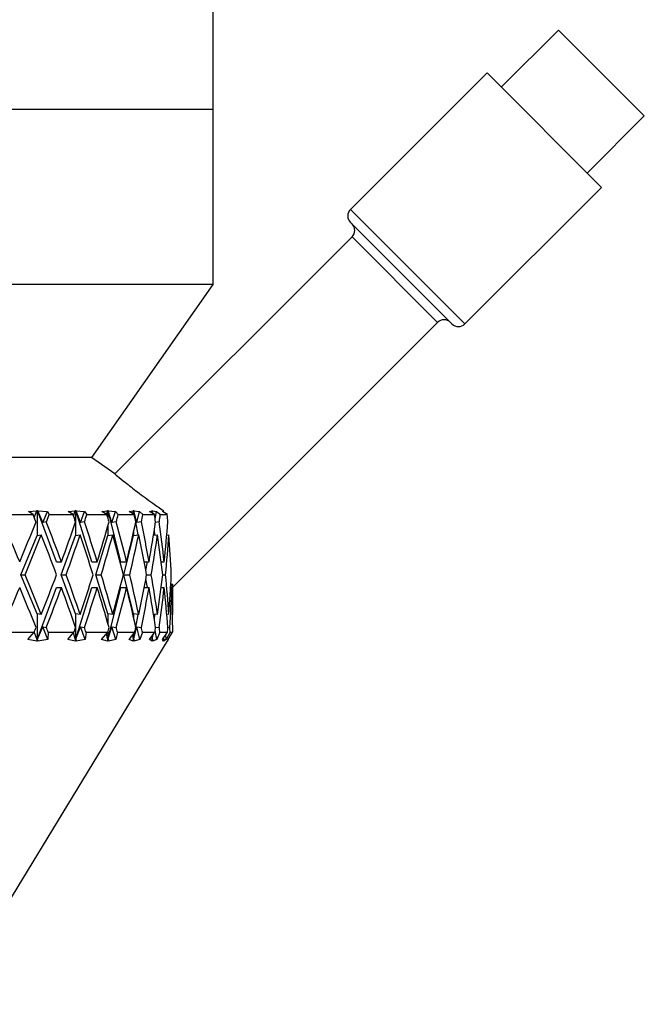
# Model space of a CAD drawing. Header units: inches. Extents: x 2.6 to 39.6, y 3.9 to 32.3.
# Tile 62 of 74: x 36.9 to 37.9, y 11.7 to 13.3. Entities that reach past the tile are written whole.
import ezdxf

# ---------------------------------------------------------------- set-up
doc = ezdxf.new("R2010")
doc.units = ezdxf.units.IN
doc.header["$MEASUREMENT"] = 0

msp = doc.modelspace()

# ---------------------------------------------------------------- linework, layer by layer
at = {"color": 7, "linetype": 'Continuous', "lineweight": 25}
for p, q in [((37.2451, 13.1178), (37.2451, 13.6888)), ((37.7787, 13.2405), (37.6903, 13.1521)), ((37.7787, 13.2405), (37.8799, 13.1392)), ((37.6682, 13.1742), (37.4571, 12.9631)), ((37.6682, 13.1742), (37.845, 12.9974)), ((37.8799, 13.1392), (37.9113, 13.1079)), ((37.2451, 13.1178), (35.6201, 13.1178)), ((37.2451, 12.8473), (37.2451, 13.1178)), ((37.8229, 13.0195), (37.9113, 13.1079)), ((37.6339, 12.7863), (37.845, 12.9974)), ((37.4571, 12.9631), (37.6339, 12.7863)), ((37.4571, 12.9433), (37.6141, 12.7863)), ((37.4596, 12.921), (37.0931, 12.5545)), ((37.4596, 12.921), (37.5919, 12.7888)), ((37.2451, 12.8473), (35.6201, 12.8473)), ((37.0576, 12.5798), (37.2451, 12.8473)), ((37.1826, 12.3796), (37.5919, 12.7888)), ((37.0576, 12.5798), (35.8076, 12.5798)), ((37.0931, 12.5545), (37.0569, 12.5798)), ((36.9594, 12.4966), (36.9725, 12.4977)), ((36.9667, 12.4918), (36.9594, 12.4966)), ((36.9686, 12.4872), (36.9725, 12.4977)), ((36.9724, 12.4978), (36.9731, 12.4978)), ((36.9725, 12.4977), (36.9724, 12.4978)), ((36.9731, 12.4978), (36.9737, 12.4978)), ((36.9731, 12.4978), (36.9731, 12.4595)), ((36.9737, 12.4978), (36.9739, 12.4977)), ((37.0028, 12.4188), (36.9737, 12.4978)), ((36.9739, 12.4977), (36.9888, 12.4966)), ((36.9816, 12.4795), (36.9739, 12.4977)), ((36.9816, 12.4795), (36.9888, 12.4966)), ((36.9888, 12.4966), (36.9916, 12.4918)), ((37.021, 12.4966), (37.0319, 12.4977)), ((37.0285, 12.4918), (37.021, 12.4966)), ((37.0293, 12.4894), (37.0319, 12.4977)), ((37.0319, 12.4978), (37.0325, 12.4978)), ((37.0319, 12.4977), (37.0319, 12.4978)), ((37.0325, 12.4978), (37.033, 12.4978)), ((37.0325, 12.4978), (37.0325, 12.4805)), ((37.033, 12.4978), (37.0331, 12.4977)), ((37.0574, 12.4188), (37.033, 12.4978)), ((37.0331, 12.4977), (37.0462, 12.4966)), ((37.0399, 12.4795), (37.0331, 12.4977)), ((37.0399, 12.4795), (37.0462, 12.4966)), ((37.0462, 12.4966), (37.0499, 12.4918)), ((37.0732, 12.4966), (37.0819, 12.4977)), ((37.0809, 12.4918), (37.0732, 12.4966)), ((37.0805, 12.492), (37.0819, 12.4977)), ((37.0819, 12.4978), (37.0824, 12.4978)), ((37.0819, 12.4977), (37.0819, 12.4978)), ((37.0824, 12.4978), (37.0828, 12.4978)), ((37.0824, 12.4978), (37.0824, 12.4867)), ((37.0828, 12.4978), (37.0829, 12.4977)), ((37.1022, 12.4188), (37.0828, 12.4978)), ((37.0829, 12.4977), (37.0939, 12.4966)), ((37.0886, 12.4795), (37.0829, 12.4977)), ((37.0886, 12.4795), (37.0939, 12.4966)), ((37.0939, 12.4966), (37.0984, 12.4918)), ((37.1154, 12.4966), (37.1217, 12.4977)), ((37.123, 12.4918), (37.1154, 12.4966)), ((37.1209, 12.4932), (37.1217, 12.4977)), ((37.1216, 12.4978), (37.122, 12.4978)), ((37.1217, 12.4977), (37.1216, 12.4978)), ((37.122, 12.4978), (37.1223, 12.4978)), ((37.122, 12.4978), (37.122, 12.4925)), ((37.1223, 12.4978), (37.1224, 12.4977)), ((37.1246, 12.4847), (37.1223, 12.4978)), ((37.1224, 12.4977), (37.1311, 12.4966)), ((37.1269, 12.4795), (37.1224, 12.4977)), ((37.1269, 12.4795), (37.1311, 12.4966)), ((37.1311, 12.4966), (37.1364, 12.4918)), ((37.1468, 12.4966), (37.1506, 12.4977)), ((37.1543, 12.4918), (37.1468, 12.4966)), ((37.1502, 12.4944), (37.1506, 12.4977)), ((37.1505, 12.4978), (37.1508, 12.4978)), ((37.1506, 12.4977), (37.1505, 12.4978)), ((37.1508, 12.4978), (37.151, 12.4978)), ((37.1508, 12.4978), (37.1508, 12.4941)), ((37.151, 12.4978), (37.1511, 12.4977)), ((37.1514, 12.4937), (37.151, 12.4978)), ((37.1511, 12.4977), (37.1574, 12.4966)), ((37.1519, 12.4934), (37.1511, 12.4977)), ((37.1554, 12.4851), (37.1574, 12.4966)), ((37.1574, 12.4966), (37.1634, 12.4918)), ((37.1669, 12.4966), (37.1682, 12.4977)), ((37.1742, 12.4918), (37.1669, 12.4966)), ((37.1681, 12.4978), (37.1681, 12.4978)), ((37.1682, 12.4977), (37.1681, 12.4978)), ((37.1681, 12.4958), (37.1682, 12.4977)), ((36.9246, 12.4918), (36.9667, 12.4918)), ((36.9872, 12.4804), (36.9816, 12.4795)), ((36.9916, 12.4918), (37.0285, 12.4918)), ((37.0325, 12.4803), (37.0325, 12.4595)), ((37.0461, 12.4804), (37.0399, 12.4795)), ((37.0499, 12.4918), (37.0809, 12.4918)), ((37.0953, 12.4804), (37.0886, 12.4795)), ((37.0984, 12.4918), (37.123, 12.4918)), ((37.129, 12.4603), (37.1255, 12.4799)), ((37.1341, 12.4804), (37.1269, 12.4795)), ((37.1364, 12.4918), (37.1543, 12.4918)), ((37.1618, 12.4804), (37.156, 12.4797)), ((37.1634, 12.4918), (37.1742, 12.4918)), ((37.0824, 12.474), (37.0824, 12.4595)), ((37.122, 12.4643), (37.122, 12.4595)), ((37.1551, 12.4599), (37.1542, 12.4681)), ((36.9476, 12.3988), (36.9731, 12.4595)), ((36.9731, 12.4595), (36.9793, 12.4604)), ((37.0102, 12.3988), (37.0325, 12.4595)), ((37.0325, 12.4595), (37.0394, 12.4604)), ((37.0636, 12.3988), (37.0824, 12.4595)), ((37.0824, 12.4595), (37.0898, 12.4604)), ((37.1071, 12.3988), (37.122, 12.4595)), ((37.122, 12.4595), (37.13, 12.4604)), ((37.1528, 12.4597), (37.1591, 12.4604)), ((37.1734, 12.46), (37.1767, 12.4604)), ((37.0028, 12.4188), (37.0105, 12.4188)), ((37.0574, 12.4188), (37.0659, 12.4188)), ((37.1022, 12.4188), (37.1112, 12.4188)), ((37.1384, 12.4188), (37.1459, 12.4188)), ((37.1411, 12.4051), (37.1435, 12.4188)), ((37.1647, 12.4188), (37.1693, 12.4188)), ((36.9731, 12.3382), (36.9476, 12.3988)), ((36.9476, 12.3988), (36.9544, 12.3988)), ((37.0325, 12.3382), (37.0102, 12.3988)), ((37.0102, 12.3988), (37.0178, 12.3988)), ((37.0824, 12.3382), (37.0636, 12.3988)), ((37.0636, 12.3988), (37.072, 12.3988)), ((37.122, 12.3382), (37.1071, 12.3988)), ((37.1071, 12.3988), (37.1161, 12.3988)), ((37.1435, 12.3788), (37.1411, 12.3926)), ((37.1423, 12.3988), (37.1494, 12.3988)), ((37.1671, 12.3988), (37.1714, 12.3988)), ((36.9731, 12.2982), (37.0028, 12.3788)), ((37.0028, 12.3788), (37.0105, 12.3788)), ((37.0325, 12.2982), (37.0574, 12.3788)), ((37.0574, 12.3788), (37.0659, 12.3788)), ((37.0824, 12.2982), (37.1022, 12.3788)), ((37.1022, 12.3788), (37.1112, 12.3788)), ((37.1384, 12.3788), (37.1459, 12.3788)), ((37.1647, 12.3788), (37.1693, 12.3788)), ((37.1793, 12.3788), (37.1811, 12.3788)), ((37.1826, 12.3373), (37.1826, 12.3796)), ((36.9731, 12.3382), (36.9731, 12.2982)), ((36.9793, 12.3373), (36.9731, 12.3382)), ((37.0325, 12.3382), (37.0325, 12.3174)), ((37.0394, 12.3373), (37.0325, 12.3382)), ((37.0824, 12.3382), (37.0824, 12.3236)), ((37.0898, 12.3373), (37.0824, 12.3382)), ((37.122, 12.3382), (37.122, 12.3333)), ((37.13, 12.3373), (37.122, 12.3382)), ((37.1255, 12.3177), (37.129, 12.3374)), ((37.1591, 12.3373), (37.1528, 12.338)), ((37.1542, 12.3296), (37.1551, 12.3377)), ((37.1767, 12.3373), (37.1734, 12.3376)), ((37.1826, 12.3373), (37.1823, 12.3373)), ((36.9731, 12.2982), (36.9816, 12.3181)), ((36.9816, 12.3181), (36.9872, 12.3173)), ((36.9897, 12.2987), (36.9816, 12.3181)), ((37.0325, 12.2982), (37.0399, 12.3181)), ((37.0325, 12.3172), (37.0325, 12.2982)), ((37.0399, 12.3181), (37.0461, 12.3173)), ((37.047, 12.2987), (37.0399, 12.3181)), ((37.0824, 12.2982), (37.0886, 12.3181)), ((37.0886, 12.3181), (37.0953, 12.3173)), ((37.0946, 12.2987), (37.0886, 12.3181)), ((37.122, 12.2982), (37.1269, 12.3181)), ((37.122, 12.2982), (37.1246, 12.3129)), ((37.1269, 12.3181), (37.1341, 12.3173)), ((37.1317, 12.2987), (37.1269, 12.3181)), ((37.1578, 12.2987), (37.1554, 12.3125)), ((37.156, 12.3179), (37.1618, 12.3173)), ((37.1751, 12.3176), (37.1781, 12.3173)), ((36.8326, 11.7348), (37.1755, 12.298)), ((36.9228, 12.3098), (36.9683, 12.3098)), ((36.9586, 12.2987), (36.9683, 12.3098)), ((36.9723, 12.2959), (36.9586, 12.2987)), ((36.9731, 12.2982), (36.9686, 12.3104)), ((36.9723, 12.2959), (36.9731, 12.2982)), ((36.9741, 12.298), (36.9723, 12.2959)), ((36.9741, 12.298), (36.9731, 12.2982)), ((36.9897, 12.2987), (36.9741, 12.2959)), ((36.9741, 12.2959), (36.9741, 12.298)), ((36.9901, 12.3098), (36.9897, 12.2987)), ((36.9901, 12.3098), (37.0299, 12.3098)), ((37.0203, 12.2987), (37.0299, 12.3098)), ((37.0318, 12.2959), (37.0203, 12.2987)), ((37.0325, 12.2982), (37.0291, 12.3089)), ((37.0318, 12.2959), (37.0325, 12.2982)), ((37.0336, 12.298), (37.0318, 12.2959)), ((37.0336, 12.298), (37.0325, 12.2982)), ((37.047, 12.2987), (37.0333, 12.2959)), ((37.0333, 12.2959), (37.0336, 12.298)), ((37.0486, 12.3098), (37.047, 12.2987)), ((37.0486, 12.3098), (37.082, 12.3098)), ((37.0727, 12.2987), (37.082, 12.3098)), ((37.0818, 12.2959), (37.0727, 12.2987)), ((37.0824, 12.2982), (37.0801, 12.3075)), ((37.0818, 12.2959), (37.0824, 12.2982)), ((37.0836, 12.298), (37.0818, 12.2959)), ((37.0824, 12.3109), (37.0824, 12.2982)), ((37.0836, 12.298), (37.0824, 12.2982)), ((37.0946, 12.2987), (37.0831, 12.2959)), ((37.0831, 12.2959), (37.0836, 12.298)), ((37.0974, 12.3098), (37.0946, 12.2987)), ((37.0974, 12.3098), (37.1239, 12.3098)), ((37.115, 12.2987), (37.1239, 12.3098)), ((37.1216, 12.2959), (37.115, 12.2987)), ((37.122, 12.2982), (37.1207, 12.3057)), ((37.1216, 12.2959), (37.122, 12.2982)), ((37.1233, 12.298), (37.1216, 12.2959)), ((37.122, 12.3074), (37.122, 12.2982)), ((37.1233, 12.298), (37.122, 12.2982)), ((37.1317, 12.2987), (37.1226, 12.2959)), ((37.1226, 12.2959), (37.1233, 12.298)), ((37.1356, 12.3098), (37.1317, 12.2987)), ((37.1356, 12.3098), (37.1549, 12.3098)), ((37.1465, 12.2987), (37.1549, 12.3098)), ((37.1505, 12.2959), (37.1465, 12.2987)), ((37.1508, 12.2982), (37.1502, 12.3036)), ((37.1505, 12.2959), (37.1508, 12.2982)), ((37.1521, 12.298), (37.1505, 12.2959)), ((37.1508, 12.2982), (37.1522, 12.3062)), ((37.1508, 12.2982), (37.1516, 12.3054)), ((37.1508, 12.3043), (37.1508, 12.2982)), ((37.1521, 12.298), (37.1508, 12.2982)), ((37.1578, 12.2987), (37.1512, 12.2959)), ((37.1512, 12.2959), (37.1521, 12.298)), ((37.1628, 12.3098), (37.1578, 12.2987)), ((37.1628, 12.3098), (37.1745, 12.3098)), ((37.1668, 12.2987), (37.1745, 12.3098)), ((37.1682, 12.2959), (37.1668, 12.2987)), ((37.1682, 12.2982), (37.1681, 12.3006)), ((37.1682, 12.2982), (37.1686, 12.3012)), ((37.1682, 12.2982), (37.1683, 12.3009)), ((37.1682, 12.3008), (37.1682, 12.2982)), ((37.1682, 12.2959), (37.1682, 12.2982)), ((37.1696, 12.298), (37.1682, 12.2982)), ((37.1696, 12.298), (37.1682, 12.2959)), ((37.1725, 12.2987), (37.1685, 12.2959)), ((37.1685, 12.2959), (37.1696, 12.298)), ((37.1725, 12.2987), (37.1717, 12.3058)), ((37.1785, 12.3098), (37.1725, 12.2987)), ((37.1742, 12.2959), (37.1755, 12.2987)), ((37.1755, 12.298), (37.1742, 12.2959)), ((37.1755, 12.2987), (37.1824, 12.3098)), ((37.1785, 12.3098), (37.1824, 12.3098))]:
    msp.add_line(p, q, dxfattribs=at)
for centre, start, end in [((37.467, 12.9532), 135, 225), ((37.4497, 12.9309), 315, 45), ((37.6018, 12.7789), 45, 135), ((37.624, 12.7962), 225, 315)]:
    msp.add_arc(centre, 0.014, start, end, dxfattribs=at)
for centre, major_axis, ratio, start_param, end_param in [((36.4326, 12.4188), (-0.6205, 1.283), 0.328382, 4.554886, 4.602291), ((36.4326, 12.4188), (0.6205, 1.283), 0.328382, 4.869892, 4.917296), ((36.4326, 12.3788), (-0.568, 1.2807), 0.382441, 4.622648, 4.631476), ((36.4326, 12.3788), (0.6205, 1.283), 0.328382, 4.948151, 4.956979), ((36.4326, 12.4188), (-0.568, 1.2807), 0.382441, 4.544389, 4.591794), ((36.4326, 12.4188), (0.568, 1.2807), 0.382441, 4.880389, 4.927794), ((36.4326, 12.3788), (-0.5027, 1.2805), 0.434687, 4.621645, 4.630473), ((36.4326, 12.3788), (0.568, 1.2807), 0.382441, 4.958648, 4.967476), ((36.4326, 12.4188), (-0.5027, 1.2805), 0.434687, 4.543386, 4.590791), ((36.4326, 12.4188), (0.5027, 1.2805), 0.434687, 4.881392, 4.928797), ((36.4326, 12.3788), (-0.4219, 1.2829), 0.483329, 4.63302, 4.641848), ((36.4326, 12.3788), (0.5027, 1.2805), 0.434687, 4.959651, 4.968479), ((36.4326, 12.4188), (-0.4219, 1.2829), 0.483329, 4.554761, 4.602166), ((36.4326, 12.4188), (0.4219, 1.2829), 0.483329, 4.870017, 4.917422), ((36.4326, 12.3788), (-0.323, 1.2879), 0.525577, 4.659596, 4.668425), ((36.4326, 12.3788), (0.4219, 1.2829), 0.483329, 4.948276, 4.957104), ((36.4326, 12.4188), (-0.323, 1.2879), 0.525577, 4.581337, 4.628742), ((36.4326, 12.4188), (0.323, 1.2879), 0.525577, 4.843441, 4.890845), ((36.4326, 12.3788), (-0.2047, 1.294), 0.55758, 4.702658, 4.711486), ((36.4326, 12.3788), (0.323, 1.2879), 0.525577, 4.921699, 4.930528), ((36.4326, 12.4188), (-0.2047, 1.294), 0.55758, 4.624399, 4.671804), ((36.4326, 12.4188), (0.2047, 1.294), 0.55758, 4.800379, 4.847783), ((36.4326, 12.3788), (-0.0704, 1.2984), 0.575081, 4.759478, 4.768306), ((36.4326, 12.3788), (0.6205, 1.283), 0.328382, 4.885288, 4.932724), ((36.4326, 12.3788), (-0.568, 1.2807), 0.382441, 4.559785, 4.607221), ((36.4326, 12.3788), (0.568, 1.2807), 0.382441, 4.895786, 4.943221), ((36.4326, 12.3788), (-0.5027, 1.2805), 0.434687, 4.558782, 4.606218), ((36.4326, 12.3788), (0.5027, 1.2805), 0.434687, 4.896789, 4.944224), ((36.4326, 12.3788), (-0.4219, 1.2829), 0.483329, 4.570158, 4.617593), ((36.4326, 12.3788), (0.4219, 1.2829), 0.483329, 4.885414, 4.932849), ((36.4326, 12.3788), (-0.323, 1.2879), 0.525577, 4.596734, 4.644169), ((36.4326, 12.3788), (0.323, 1.2879), 0.525577, 4.858837, 4.906272), ((36.4326, 12.3788), (-0.2047, 1.294), 0.55758, 4.639796, 4.687231), ((36.4326, 12.3788), (0.2047, 1.294), 0.55758, 4.815775, 4.863211), ((36.4326, 12.3788), (-0.0704, 1.2984), 0.575081, 4.696616, 4.744051), ((36.4326, 12.4188), (-0.6205, 1.283), 0.328382, 4.492054, 4.53949), ((36.4326, 12.4188), (0.568, 1.2807), 0.382441, 4.817557, 4.864992), ((36.4326, 12.4188), (-0.568, 1.2807), 0.382441, 4.481557, 4.528992), ((36.4326, 12.4188), (0.5027, 1.2805), 0.434687, 4.81856, 4.865996), ((36.4326, 12.4188), (-0.5027, 1.2805), 0.434687, 4.480554, 4.527989), ((36.4326, 12.4188), (0.4219, 1.2829), 0.483329, 4.807185, 4.85462), ((36.4326, 12.4188), (-0.4219, 1.2829), 0.483329, 4.491929, 4.539364), ((36.4326, 12.4188), (0.323, 1.2879), 0.525577, 4.780609, 4.828044), ((36.4326, 12.4188), (-0.323, 1.2879), 0.525577, 4.518506, 4.565941), ((36.4326, 12.4188), (0.2047, 1.294), 0.55758, 4.737547, 4.784982), ((36.4326, 12.4188), (-0.2047, 1.294), 0.55758, 4.561567, 4.609003), ((36.4326, 12.4188), (0.0704, 1.2984), 0.575081, 4.680727, 4.728162), ((36.4326, 12.3788), (0.6205, 1.283), 0.328382, 4.822487, 4.869892), ((36.4326, 12.3788), (-0.6205, 1.283), 0.328382, 4.507482, 4.554886), ((36.4326, 12.3788), (0.568, 1.2807), 0.382441, 4.832984, 4.880389), ((36.4326, 12.3788), (-0.568, 1.2807), 0.382441, 4.496984, 4.544389), ((36.4326, 12.3788), (0.5027, 1.2805), 0.434687, 4.833987, 4.881392), ((36.4326, 12.3788), (-0.5027, 1.2805), 0.434687, 4.495981, 4.543386), ((36.4326, 12.3788), (0.4219, 1.2829), 0.483329, 4.822612, 4.870017), ((36.4326, 12.3788), (-0.4219, 1.2829), 0.483329, 4.507356, 4.554761), ((36.4326, 12.3788), (0.323, 1.2879), 0.525577, 4.796036, 4.843441), ((36.4326, 12.3788), (-0.323, 1.2879), 0.525577, 4.533933, 4.581337), ((36.4326, 12.3788), (0.2047, 1.294), 0.55758, 4.752974, 4.800379), ((36.4326, 12.3788), (-0.2047, 1.294), 0.55758, 4.576995, 4.624399), ((37.0252, 12.3544), (0.1821, 0.1284), 0.390476, 5.385552, 5.42456), ((36.4326, 12.3788), (0.0704, 1.2984), 0.575081, 4.696154, 4.743559), ((36.4326, 12.3788), (-0.0704, 1.2984), 0.575081, 4.633814, 4.681219), ((36.4326, 12.4188), (-0.0704, 1.2984), 0.575081, 4.618387, 4.654753), ((36.4326, 12.4188), (0.568, 1.2807), 0.382441, 4.796372, 4.80213), ((36.4326, 12.4188), (-0.6205, 1.283), 0.328382, 4.470869, 4.476627), ((36.4326, 12.4188), (0.5027, 1.2805), 0.434687, 4.797375, 4.803133), ((36.4326, 12.4188), (-0.568, 1.2807), 0.382441, 4.460371, 4.46613), ((36.4326, 12.4188), (0.4219, 1.2829), 0.483329, 4.786, 4.791758), ((36.4326, 12.4188), (-0.5027, 1.2805), 0.434687, 4.459368, 4.465127), ((36.4326, 12.4188), (0.323, 1.2879), 0.525577, 4.759423, 4.765182), ((36.4326, 12.4188), (-0.4219, 1.2829), 0.483329, 4.470744, 4.476502), ((36.4326, 12.4188), (0.2047, 1.294), 0.55758, 4.716361, 4.72212), ((36.4326, 12.4188), (-0.323, 1.2879), 0.525577, 4.49732, 4.503079), ((36.4326, 12.4188), (0.0704, 1.2984), 0.575081, 4.659541, 4.6653), ((36.4326, 12.4188), (-0.2047, 1.294), 0.55758, 4.540382, 4.54614), ((36.4326, 12.4188), (-0.0704, 1.2984), 0.575081, 4.597202, 4.60296)]:
    msp.add_ellipse(centre, major_axis=major_axis, ratio=ratio, start_param=start_param, end_param=end_param, dxfattribs=at)
for points, knots in [([(37.0931, 12.5545), (37.093, 12.5545), (37.0917, 12.5556), (37.0966, 12.5515), (37.1083, 12.5421), (37.1276, 12.527), (37.1486, 12.5115), (37.1626, 12.5016), (37.1681, 12.4978)], [0, 0, 0, 0, 0.010726, 0.223871, 0.437014, 0.65027, 0.864404, 1, 1, 1, 1]), ([(37.1821, 12.3844), (37.1822, 12.3831), (37.1825, 12.3799), (37.1825, 12.3802), (37.1825, 12.3803)], [0, 0, 0, 0, 0.40889, 1, 1, 1, 1])]:
    msp.add_open_spline(points, degree=3, knots=knots, dxfattribs=at)

doc.saveas('drawing.dxf')
